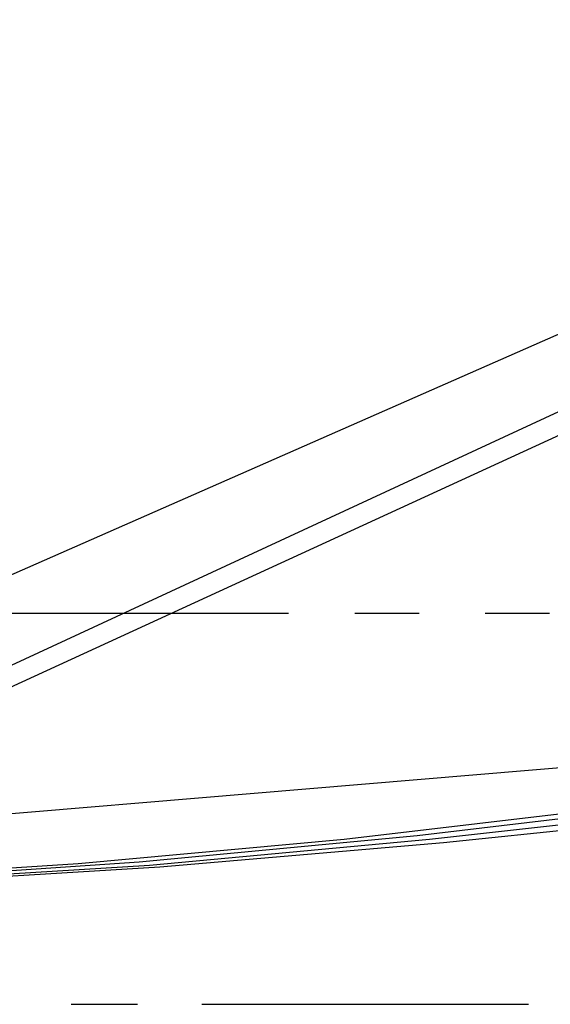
# Model space of a CAD drawing. Header units: feet. Extents: x -79 to 198, y -22 to 181.
# Tile 14 of 256: x 70.31 to 74.38, y 6.74 to 14.29. Entities that reach past the tile are written whole.
import ezdxf

# ---------------------------------------------------------------- set-up
doc = ezdxf.new("R2010")
doc.units = ezdxf.units.FT
doc.layers.add('A-AREA-UNIDAD', color=30, linetype='CONTINUOUS')
doc.layers.add('A-LINEA', color=7, linetype='CONTINUOUS')

msp = doc.modelspace()

# ---------------------------------------------------------------- linework, layer by layer
at = {"layer": 'A-AREA-UNIDAD'}
msp.add_lwpolyline([(41.2, 22.1689), (47.328, 17.6889), (47.552, 17.6889), (50.512, 15.6444), (50.8, 15.6444), (53.84, 13.7244), (56.08, 12.5689), (56.16, 12.0356), (57.472, 10.8444), (59.2, 8.8356), (60.08, 8.2489), (61.088, 7.9289), (63.232, 7.68), (66.96, 7.7156), (67.44, 7.9644), (74.64, 8.5689)], dxfattribs=at)
at = {"layer": 'A-LINEA'}
for p, q in [((67.6863, 8.1531), (121.5282, 33.0731)), ((67.2638, 7.8013), (121.7722, 32.846)), ((64.6373, 7.5663), (121.8893, 32.7279)), ((69.88, 9.7378), (72.3733, 9.7378)), ((72.88, 9.7378), (73.3733, 9.7378)), ((73.88, 9.7378), (74.3733, 9.7378)), ((70.7067, 6.7378), (71.2133, 6.7378)), ((71.7067, 6.7378), (74.2133, 6.7378))]:
    msp.add_line(p, q, dxfattribs=at)
for points in [[(45.36, 9.0844), (48.3733, 8.6711), (51.4, 8.3244), (54.4267, 8.0444), (57.4667, 7.8178), (60.4933, 7.6444), (62.64, 7.5778), (64.7867, 7.5511), (66.9333, 7.5911), (69.08, 7.6844), (71.2267, 7.8311), (73.36, 8.0311), (75.4933, 8.2844)], [(45.9067, 9.0044), (48.8133, 8.6178), (51.7333, 8.2978), (54.6533, 8.0178), (57.5733, 7.8044), (60.4933, 7.6444), (62.68, 7.5644), (64.8533, 7.5511), (67.04, 7.5778), (69.2133, 7.6578), (71.3867, 7.7911), (73.56, 7.9778), (75.7333, 8.2044)], [(46.24, 8.9511), (49.08, 8.5911), (51.9333, 8.2711), (54.7867, 8.0044), (57.64, 7.8044), (60.4933, 7.6444), (62.6667, 7.5778), (64.8267, 7.5511), (66.9867, 7.5911), (69.1467, 7.6711), (71.3067, 7.8044), (73.4533, 8.0044), (75.6133, 8.2444)], [(64.6, 7.5644), (66.6533, 7.5911), (68.7067, 7.6844), (70.76, 7.8178), (72.8, 8.0044), (74.84, 8.2444)]]:
    msp.add_lwpolyline(points, dxfattribs=at)

doc.saveas('drawing.dxf')
